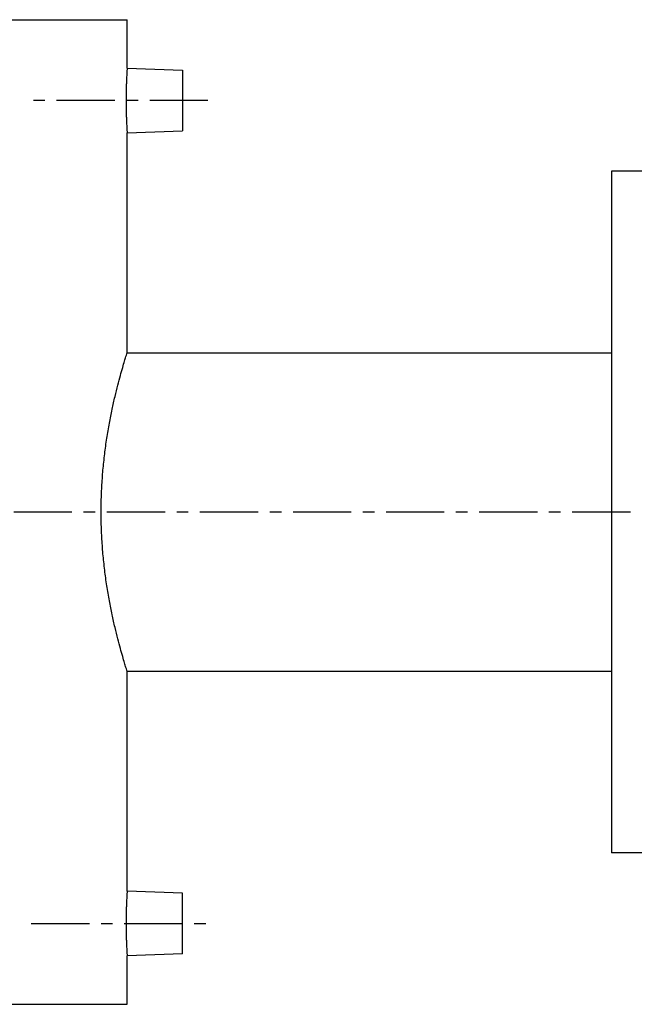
# Model space of a CAD drawing. Header units: millimetres. Extents: x 73 to 522, y 144 to 350.
# Tile 36 of 37: x 179 to 301, y 149 to 344. Entities that reach past the tile are written whole.
import ezdxf

# ---------------------------------------------------------------- set-up
doc = ezdxf.new("R2010")
doc.units = ezdxf.units.MM
doc.header["$LTSCALE"] = 30.734
doc.linetypes.add('CENTER', pattern=[0.6, 0.375, -0.075, 0.075, -0.075])
doc.layers.get('0').update_dxf_attribs({"linetype": 'CONTINUOUS'})
doc.layers.add('DEFAULT_1', color=7, linetype='CENTER')

msp = doc.modelspace()

# ---------------------------------------------------------------- linework, layer by layer
at = {"color": 7, "linetype": 'CONTINUOUS'}
for p, q in [((109.6, 343.9), (200.6, 343.9)), ((200.6, 334.29), (200.6, 343.9)), ((200.6, 334.29), (211.6, 333.9)), ((211.6, 333.9), (211.6, 321.9)), ((200.6, 321.52), (211.6, 321.9)), ((200.6, 277.9), (200.6, 321.52)), ((296.6, 313.9), (296.6, 178.9)), ((311.1, 313.9), (296.6, 313.9)), ((200.6, 277.9), (296.6, 277.9)), ((200.6, 171.29), (200.6, 214.9)), ((200.6, 214.9), (296.6, 214.9)), ((406.6, 178.9), (296.6, 178.9)), ((211.6, 170.9), (200.6, 171.29)), ((211.6, 158.9), (211.6, 170.9)), ((211.6, 158.9), (200.6, 158.52)), ((200.6, 148.9), (200.6, 158.52)), ((109.6, 148.9), (200.6, 148.9))]:
    msp.add_line(p, q, dxfattribs=at)
for points, knots in [([(200.6, 334.29), (200.6, 334.26), (200.59, 334.17), (200.58, 333.95), (200.56, 333.6), (200.53, 333.12), (200.5, 332.53), (200.47, 331.84), (200.44, 331.06), (200.42, 330.21), (200.4, 329.3), (200.39, 328.37), (200.39, 327.43), (200.4, 326.5), (200.42, 325.6), (200.44, 324.75), (200.47, 323.97), (200.5, 323.27), (200.53, 322.68), (200.56, 322.2), (200.58, 321.85), (200.59, 321.64), (200.6, 321.54), (200.6, 321.52)], [0, 0, 0, 0, 0.005583, 0.022519, 0.050442, 0.088255, 0.134914, 0.189776, 0.25133, 0.318535, 0.389484, 0.46308, 0.537223, 0.610808, 0.681746, 0.748924, 0.810458, 0.865282, 0.911905, 0.949644, 0.977507, 0.994421, 1, 1, 1, 1]), ([(200.6, 214.9), (200.58, 214.96), (200.51, 215.2), (200.34, 215.73), (200.06, 216.62), (199.69, 217.87), (199.24, 219.46), (198.73, 221.38), (198.17, 223.62), (197.61, 226.13), (197.06, 228.88), (196.56, 231.83), (196.14, 234.93), (195.8, 238.14), (195.57, 241.42), (195.45, 244.74), (195.45, 248.07), (195.57, 251.39), (195.8, 254.67), (196.14, 257.87), (196.56, 260.97), (197.06, 263.92), (197.61, 266.68), (198.17, 269.19), (198.73, 271.42), (199.24, 273.35), (199.69, 274.94), (200.06, 276.18), (200.34, 277.07), (200.51, 277.61), (200.58, 277.84), (200.6, 277.9)], [0, 0, 0, 0, 0.002913, 0.011666, 0.026216, 0.046513, 0.072385, 0.103612, 0.139705, 0.180166, 0.224187, 0.271127, 0.320111, 0.370638, 0.422012, 0.473982, 0.52602, 0.57799, 0.629364, 0.679891, 0.728875, 0.775815, 0.819836, 0.860296, 0.896389, 0.927616, 0.953488, 0.973785, 0.988335, 0.997087, 1, 1, 1, 1]), ([(200.6, 171.29), (200.6, 171.26), (200.59, 171.17), (200.58, 170.95), (200.56, 170.6), (200.53, 170.13), (200.5, 169.53), (200.47, 168.84), (200.44, 168.06), (200.42, 167.21), (200.4, 166.31), (200.39, 165.38), (200.39, 164.43), (200.4, 163.5), (200.42, 162.6), (200.44, 161.75), (200.47, 160.97), (200.5, 160.27), (200.53, 159.68), (200.56, 159.2), (200.58, 158.85), (200.59, 158.64), (200.6, 158.54), (200.6, 158.52)], [0, 0, 0, 0, 0.005579, 0.022493, 0.050356, 0.088095, 0.134718, 0.189542, 0.251076, 0.318254, 0.389192, 0.462777, 0.53692, 0.610516, 0.681465, 0.74867, 0.810224, 0.865086, 0.911745, 0.949558, 0.977481, 0.994417, 1, 1, 1, 1])]:
    msp.add_open_spline(points, degree=3, knots=knots, dxfattribs=at)
at = {"layer": 'DEFAULT_1', "color": 2, "linetype": 'CENTER'}
for p, q in [((216.6, 327.9), (181.6, 327.9)), ((521.6, 246.4), (72.6, 246.4)), ((181.6, 164.9), (216.6, 164.9))]:
    msp.add_line(p, q, dxfattribs=at)

doc.saveas('drawing.dxf')
